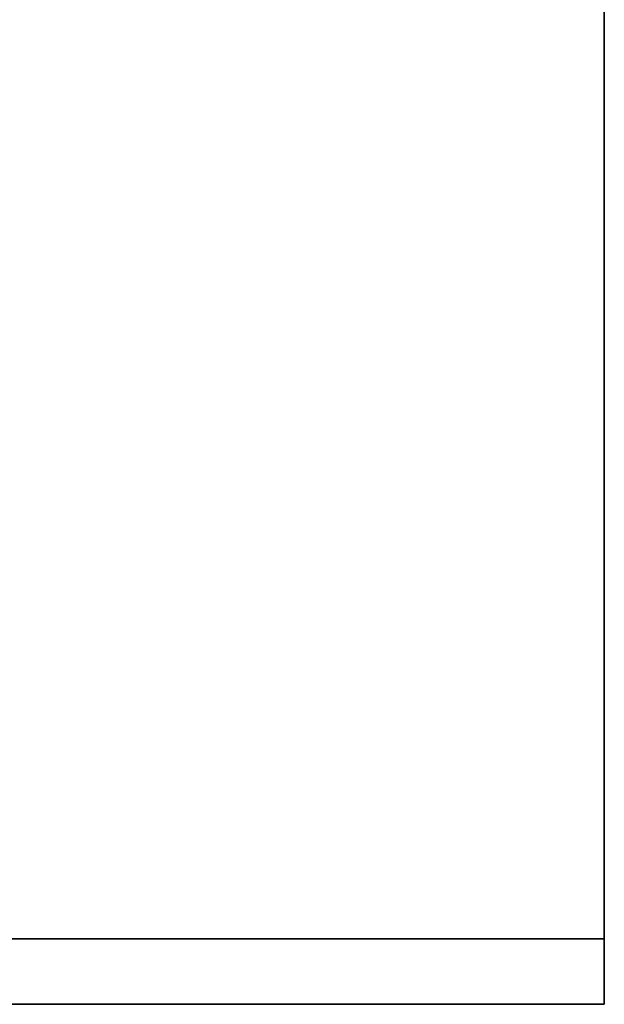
# Model space of a CAD drawing. Extents: x 248.8 to 273, y 2872.5 to 2876.7.
# Tile 198 of 256: x 272.8746 to 272.9593, y 2872.5215 to 2872.6644. Entities that reach past the tile are written whole.
import ezdxf

# ---------------------------------------------------------------- set-up
doc = ezdxf.new("R2010")
doc.units = 0
doc.header["$LTSCALE"] = 150
doc.header["$MEASUREMENT"] = 0
doc.layers.add('3DFACE_SHAPE', color=7, linetype='CONTINUOUS')

msp = doc.modelspace()

# ---------------------------------------------------------------- linework, layer by layer
at = {"layer": '3DFACE_SHAPE', "color": 13}
for points, invisible_edges in [([(272.95934, 2872.52152), (272.95934, 2876.72152), (272.75934, 2872.52152)], 2), ([(272.95934, 2876.72152), (272.75934, 2876.72152), (272.75934, 2872.52152)], 12), ([(272.75934, 2872.52152, -0.2), (272.75934, 2876.72152, -0.2), (272.95934, 2872.52152, -0.2)], 2), ([(272.75934, 2876.72152, -0.2), (272.95934, 2876.72152, -0.2), (272.95934, 2872.52152, -0.2)], 12), ([(272.86249, 2872.52152, -0.0095), (272.86249, 2876.72152, -0.0095), (272.95934, 2872.52152, -0.0095)], 2), ([(272.86249, 2876.72152, -0.0095), (272.95934, 2876.72152, -0.0095), (272.95934, 2872.52152, -0.0095)], 12), ([(272.95934, 2872.52152, -0.1905), (272.95934, 2876.72152, -0.1905), (272.86249, 2872.52152, -0.1905)], 2), ([(272.95934, 2876.72152, -0.1905), (272.86249, 2876.72152, -0.1905), (272.86249, 2872.52152, -0.1905)], 12), ([(272.95934, 2872.52152, -0.0095), (272.95934, 2876.72152, -0.0095), (272.95934, 2872.52152)], 2), ([(272.95934, 2876.72152, -0.0095), (272.95934, 2876.72152), (272.95934, 2872.52152)], 12), ([(272.95934, 2872.52152, -0.2), (272.95934, 2876.72152, -0.2), (272.95934, 2872.52152, -0.1905)], 2), ([(272.95934, 2876.72152, -0.2), (272.95934, 2876.72152, -0.1905), (272.95934, 2872.52152, -0.1905)], 12), ([(272.75934, 2872.52152, -1), (272.86249, 2872.53102, -1), (272.95934, 2872.52152, -1)], 3), ([(272.95934, 2872.52152, -0.2), (272.85619, 2872.53102, -0.2), (272.75934, 2872.52152, -0.2)], 3), ([(272.86249, 2872.53102, -0.2), (272.85619, 2872.53102, -0.2), (272.95934, 2872.52152, -0.2)], 15), ([(272.86249, 2872.53102, -1), (272.95934, 2872.53102, -1), (272.95934, 2872.52152, -1)], 12), ([(272.95934, 2872.53102, -0.2), (272.86249, 2872.53102, -0.2), (272.95934, 2872.52152, -0.2)], 2), ([(272.86249, 2872.53102, -1), (272.86249, 2872.53102, -0.2), (272.95934, 2872.53102, -1)], 2), ([(272.86249, 2872.53102, -0.2), (272.95934, 2872.53102, -0.2), (272.95934, 2872.53102, -1)], 12), ([(272.95934, 2872.53102, -1), (272.95934, 2872.53102, -0.2), (272.95934, 2872.52152, -1)], 2), ([(272.95934, 2872.53102, -0.2), (272.95934, 2872.52152, -0.2), (272.95934, 2872.52152, -1)], 12), ([(272.75934, 2872.52152), (272.86249, 2872.52152, -0.0095), (272.95934, 2872.52152)], 3), ([(272.95934, 2872.52152, -0.2), (272.85619, 2872.52152, -0.1905), (272.75934, 2872.52152, -0.2)], 3), ([(272.95934, 2872.52152, -1), (272.95934, 2872.52152, -0.2), (272.75934, 2872.52152, -1)], 2), ([(272.95934, 2872.52152, -0.2), (272.75934, 2872.52152, -0.2), (272.75934, 2872.52152, -1)], 12), ([(272.86249, 2872.52152, -0.1905), (272.85619, 2872.52152, -0.1905), (272.95934, 2872.52152, -0.2)], 15), ([(272.86249, 2872.52152, -0.0095), (272.95934, 2872.52152, -0.0095), (272.95934, 2872.52152)], 12), ([(272.95934, 2872.52152, -0.1905), (272.86249, 2872.52152, -0.1905), (272.95934, 2872.52152, -0.2)], 2)]:
    msp.add_3dface(points, dxfattribs=dict(at, invisible_edges=invisible_edges))

doc.saveas('drawing.dxf')
